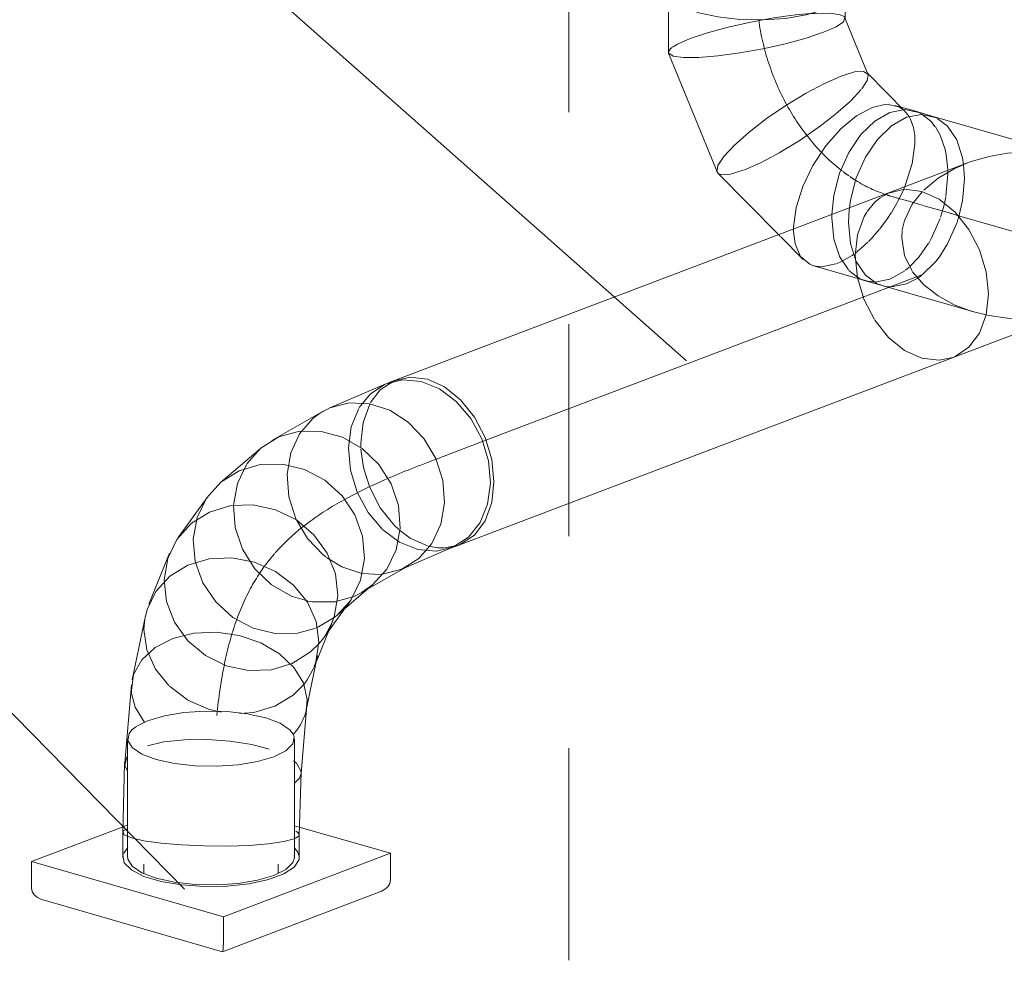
# Model space of a CAD drawing. Header units: millimetres. Extents: x 42289 to 77075, y 302 to 14468.
# Tile 29 of 41: x 69564 to 70261, y 3939 to 4623. Entities that reach past the tile are written whole.
import ezdxf

# ---------------------------------------------------------------- set-up
doc = ezdxf.new("R2010")
doc.units = ezdxf.units.MM
doc.linetypes.add('ADSK_Осевая', pattern=[700, 500, -100, 0, -100])
doc.linetypes.add('ADSK_Скрыто', pattern=[300, 150, -150])
for name, color, linetype, lineweight in [('G-____-____-SYMB', 111, 'ADSK_Скрыто', 20), ('M-EQPM-___-IDEN', 50, 'Continuous', 20), ('M-EQPM-____-OTLN', 50, 'Continuous', 20), ('M-HVAC-DUCT-CNTR', 70, 'ADSK_Осевая', 20), ('M-HVAC-DUCT-IDEN', 70, 'Continuous', 20), ('M-HVAC-DUCT-OTLN', 70, 'Continuous', 20)]:
    doc.layers.add(name, color=color, linetype=linetype, lineweight=lineweight)

# ---------------------------------------------------------------- blocks, each defined once
blk = doc.blocks.new('ADSK_Бытовой вентилятор накладной - 200-V11-3D Вент копия 1 копия 2')
at = {"layer": 'M-EQPM-____-OTLN', "color": 171}
for p, q in [((49846.91, 4127.43), (49838.39, 4123.18)), ((49838.15, 4123.02), (49835.44, 4120.8)), ((49829.99, 4052.62), (49829.17, 4052.31)), ((49832.52, 4053.59), (49830.11, 4052.67)), ((49953.87, 4052.09), (49950.57, 4053.04)), ((49950.25, 4031.95), (49950.38, 4030.62)), ((49938.88, 4019.13), (49938.88, 4025.9))]:
    blk.add_line(p, q, dxfattribs=at)
at = {"layer": 'M-EQPM-____-OTLN', "color": 5}
for p, q in [((49832.38, 4114.61), (49832.38, 4030.62)), ((49950.38, 4030.62), (49950.38, 4114.61)), ((49829.17, 4052.31), (49764.4, 4027.73)), ((50018.37, 4033.5), (49953.87, 4052.09)), ((49900.1, 3988.62), (50018.37, 4033.5)), ((50018.37, 4014.62), (50018.37, 4033.5)), ((49764.4, 4027.73), (49900.1, 3988.62)), ((49764.4, 4008.86), (49764.4, 4027.73)), ((49772.56, 4000.49), (49899.54, 3963.88)), ((49899.58, 3963.88), (50010.9, 4006.13)), ((49900.1, 3969.74), (49900.1, 3988.62))]:
    blk.add_line(p, q, dxfattribs=at)
at = {"layer": 'M-EQPM-____-OTLN', "color": 151}
blk.add_line((49843.88, 4025.9), (49843.88, 4019.13), dxfattribs=at)
at = {"layer": 'M-EQPM-____-OTLN', "color": 171}
for points in [[(49917.32, 4132.14, 0), (49902.72, 4133.76, 0), (49887.35, 4134.08, 0), (49872.25, 4133.07, 0), (49858.46, 4130.8, 0), (49847.29, 4127.57, 0)], [(49949.59, 4117.8, 0), (49947.2, 4120.94, 0), (49940.34, 4125.5, 0), (49930.15, 4129.32, 0), (49917.85, 4132.05, 0)], [(49935.86, 4017.79, 0), (49924.31, 4014.42, 0), (49910.52, 4012.16, 0), (49895.42, 4011.15, 0), (49880.05, 4011.46, 0), (49865.45, 4013.09, 0), (49852.62, 4015.9, 0), (49842.43, 4019.72, 0), (49835.57, 4024.29, 0), (49832.52, 4029.28, 0), (49832.39, 4030.61, 0)], [(49950.38, 4030.38, 0), (49949.29, 4026.87, 0), (49944.38, 4022.04, 0), (49935.86, 4017.79, 0)]]:
    blk.add_polyline3d(points, dxfattribs=at)
at = {"layer": 'M-EQPM-____-OTLN', "color": 5}
for points in [[(49835.44, 4120.8, 0), (49833.48, 4118.36, 0), (49832.52, 4113.27, 0), (49835.57, 4108.28, 0), (49842.43, 4103.72, 0), (49852.62, 4099.9, 0), (49865.45, 4097.08, 0), (49880.05, 4095.46, 0), (49895.42, 4095.14, 0), (49910.52, 4096.15, 0), (49924.31, 4098.41, 0), (49935.86, 4101.78, 0)], [(49935.86, 4101.78, 0), (49944.38, 4106.03, 0), (49949.29, 4110.86, 0), (49950.25, 4115.94, 0), (49949.59, 4117.8, 0)], [(50011.31, 4006.29, 0), (50014.23, 4007.86, 0), (50016.48, 4009.86, 0), (50017.88, 4012.17, 0), (50018.37, 4014.62, 0)], [(49764.4, 4008.86, 0), (49764.89, 4006.43, 0), (49766.29, 4004.18, 0), (49768.54, 4002.28, 0), (49771.46, 4000.85, 0), (49773.16, 4000.33, 0)], [(49899.54, 3963.88, 0), (49899.61, 3963.9, 0), (49899.81, 3964.44, 0), (49899.97, 3965.65, 0), (49900.06, 3967.46, 0), (49900.1, 3969.74, 0)]]:
    blk.add_polyline3d(points, dxfattribs=at)
blk = doc.blocks.new('ADSK_Отвод_Круглый - Стандарт-V15-3D Вент копия 1 копия 2')
at = {"layer": 'M-HVAC-DUCT-OTLN', "color": 171}
for p, q in [((50230.56, 4657.45), (50225.39, 4655.19)), ((50236.31, 4659.37), (50230.56, 4657.45)), ((50318.74, 4659.45), (50312.88, 4660.95)), ((50325.22, 4657.28), (50318.74, 4659.45)), ((50340.03, 4645.29), (50339.46, 4646.97)), ((50318.74, 4627.85), (50315.75, 4627.66)), ((50340.03, 4624.85), (50339.57, 4625.49)), ((50242.79, 4614.15), (50230.56, 4610.04)), ((50356.35, 4584.76), (50356.51, 4584.13)), ((50351.52, 4573.89), (50344.18, 4566.01)), ((50343.99, 4565.82), (50333.66, 4556.69)), ((50378.12, 4561.74), (50380.85, 4560.08)), ((50333.4, 4556.48), (50321.49, 4547.3)), ((50394.22, 4556.72), (50392.44, 4557.61)), ((50249.53, 4515.64), (50249.5, 4515.72)), ((50330.84, 4483.84), (50330.84, 4483.16)), ((50330.84, 4483.16), (50332.24, 4468.42)), ((50330.88, 4485.59), (50330.85, 4484.08)), ((50303.7, 4473.78), (50303.69, 4475.15)), ((50293.17, 4471.21), (50294.1, 4470.28)), ((50294.39, 4469.98), (50310.6, 4453.6)), ((50332.31, 4468.07), (50336.2, 4456.05)), ((50336.34, 4455.75), (50342.58, 4446.32)), ((50318.09, 4449.21), (50349.14, 4440.26)), ((50319.36, 4448.91), (50318.14, 4449.2)), ((50342.87, 4446.01), (50348.85, 4441.19))]:
    blk.add_line(p, q, dxfattribs=at)
at = {"layer": 'M-HVAC-DUCT-OTLN', "color": 5}
for p, q in [((50215.17, 4643.87), (50215.17, 4600.35)), ((50340.17, 4624.17), (50340.17, 4643.87)), ((50356.32, 4584.83), (50340.05, 4624.79)), ((50215.17, 4600.35), (50215.29, 4599.73)), ((50215.29, 4599.73), (50249.53, 4515.64)), ((50382.72, 4558.44), (50355.74, 4585.72)), ((50389.22, 4558.79), (50375.41, 4562.77)), ((50250.57, 4514.38), (50249.53, 4515.64)), ((50250.11, 4514.75), (50293.17, 4471.21))]:
    blk.add_line(p, q, dxfattribs=at)
at = {"layer": 'M-HVAC-DUCT-OTLN', "color": 151}
for p, q in [((50315.75, 4627.66), (50312.85, 4627.45)), ((50215.29, 4599.73), (50215.32, 4599.67)), ((50412.93, 4516.73), (50412.78, 4519.77)), ((50411.57, 4498.53), (50412.97, 4514.09)), ((50412.97, 4514.32), (50412.96, 4515.26)), ((50410.54, 4493.42), (50411.47, 4497.97)), ((50338.17, 4452.5), (50334.03, 4450.68)), ((50348.85, 4441.19), (50350.96, 4440.06)), ((50349.14, 4440.26), (50354.59, 4438.69)), ((50351.37, 4439.87), (50356.26, 4438.28))]:
    blk.add_line(p, q, dxfattribs=at)
at = {"layer": 'M-HVAC-DUCT-OTLN', "color": 7}
for p, q in [((50385.47, 4554.89), (50385.94, 4554.07)), ((50412.96, 4515.29), (50412.95, 4516.12)), ((50407.75, 4483.57), (50409.63, 4489.77)), ((50409.64, 4489.82), (50410.54, 4493.42)), ((50401.03, 4468.22), (50407.47, 4482.75)), ((50399.35, 4465.28), (50400.94, 4468.05)), ((50356.26, 4438.28), (50361.28, 4437.73))]:
    blk.add_line(p, q, dxfattribs=at)
at = {"layer": 'M-HVAC-DUCT-OTLN', "color": 10}
for p, q in [((50381.44, 4502.9), (50378.01, 4495.73)), ((50382.34, 4504.99), (50381.52, 4503.09)), ((50377.83, 4495.38), (50376.83, 4493.51)), ((50372.83, 4486.69), (50369.79, 4482.07)), ((50364.64, 4475.18), (50359.86, 4469.61)), ((50359.77, 4469.52), (50356.75, 4466.37)), ((50351.32, 4461.37), (50349.03, 4459.5)), ((50356.26, 4465.88), (50351.44, 4461.47)), ((50348.96, 4459.44), (50347.67, 4458.45)), ((50382.96, 4446.13), (50385.46, 4448.22)), ((50361.35, 4437.73), (50371.85, 4439.74)), ((50371.9, 4439.76), (50382.41, 4445.71))]:
    blk.add_line(p, q, dxfattribs=at)
at = {"layer": 'M-HVAC-DUCT-OTLN', "color": 171}
for points in [[(50249.97, 4662.4, 0), (50242.79, 4661.02, 0), (50236.4, 4659.39, 0)], [(50265.57, 4664.15, 0), (50257.4, 4663.43, 0), (50250.09, 4662.42, 0)], [(50281.99, 4664.49, 0), (50273.4, 4664.5, 0), (50265.71, 4664.16, 0)], [(50298.12, 4663.4, 0), (50289.68, 4664.16, 0), (50282.13, 4664.49, 0)], [(50312.79, 4660.97, 0), (50305.15, 4662.44, 0), (50298.24, 4663.39, 0)], [(50334.28, 4652.63, 0), (50329.53, 4655.41, 0), (50325.27, 4657.26, 0)], [(50218.06, 4650.07, 0), (50216.34, 4647.84, 0), (50215.2, 4644.36, 0)], [(50225.34, 4655.17, 0), (50221.54, 4652.96, 0), (50218.08, 4650.09, 0)], [(50339.46, 4646.97, 0), (50336.8, 4650.58, 0), (50334.29, 4652.62, 0)], [(50339.46, 4625.59, 0), (50336.8, 4626.87, 0), (50329.53, 4627.89, 0), (50318.74, 4627.85, 0)], [(50281.99, 4623.35, 0), (50273.4, 4621.71, 0), (50257.4, 4618.13, 0), (50242.89, 4614.18, 0)], [(50230.56, 4610.04, 0), (50221.54, 4606.08, 0), (50218.06, 4603.99, 0)], [(50217.65, 4603.69, 0), (50216.34, 4602.55, 0), (50215.19, 4600.61, 0)], [(50356.52, 4584.06, 0), (50355.73, 4580.35, 0), (50352.03, 4574.53, 0)], [(50321.39, 4547.22, 0), (50321.24, 4547.11, 0), (50307.57, 4537.76, 0), (50293.59, 4529.25, 0), (50288.86, 4526.62, 0)], [(50288.39, 4526.37, 0), (50280.24, 4522.17, 0), (50268.43, 4517, 0)], [(50268.02, 4516.85, 0), (50258.98, 4514.1, 0), (50252.52, 4513.66, 0), (50250.78, 4514.25, 0)], [(50317.89, 4449.27, 0), (50315.19, 4450.3, 0), (50308.69, 4455.87, 0), (50304.78, 4464.85, 0), (50303.71, 4473.4, 0)]]:
    blk.add_polyline3d(points, dxfattribs=at)
at = {"layer": 'M-HVAC-DUCT-OTLN', "color": 5}
for points in [[(50215.18, 4643.87, 0), (50215.32, 4642.46, 0), (50218.55, 4637.17, 0), (50225.81, 4632.33, 0), (50236.61, 4628.29, 0)], [(50324.79, 4630.29, 0), (50333.81, 4634.78, 0), (50339.01, 4639.9, 0), (50340.03, 4645.29, 0)], [(50236.61, 4628.29, 0), (50250.2, 4625.3, 0), (50265.67, 4623.58, 0), (50281.95, 4623.25, 0), (50297.94, 4624.32, 0), (50312.56, 4626.72, 0), (50324.79, 4630.29, 0)], [(50324.79, 4614.48, 0), (50333.81, 4618.44, 0), (50339.01, 4621.98, 0), (50340.03, 4624.85, 0)], [(50236.61, 4596.68, 0), (50250.2, 4597.78, 0), (50265.67, 4599.88, 0), (50281.95, 4602.81, 0), (50297.94, 4606.39, 0), (50312.56, 4610.37, 0), (50324.79, 4614.48, 0)], [(50215.32, 4599.67, 0), (50218.55, 4597.66, 0), (50225.81, 4596.63, 0), (50236.61, 4596.68, 0)], [(50337.41, 4583.47, 0), (50346.87, 4586.37, 0), (50353.33, 4586.81, 0), (50356.35, 4584.76, 0)], [(50261.86, 4534.65, 0), (50272.18, 4543.78, 0), (50284.6, 4553.36, 0), (50298.27, 4562.72, 0), (50312.26, 4571.23, 0), (50325.61, 4578.3, 0), (50337.41, 4583.47, 0)], [(50305.59, 4490.44, 0), (50310.26, 4505.29, 0), (50317.4, 4520.19, 0), (50326.54, 4534.13, 0), (50337.06, 4546.16, 0), (50348.22, 4555.44, 0), (50359.28, 4561.36, 0)], [(50359.28, 4561.36, 0), (50369.48, 4563.51, 0), (50378.12, 4561.74, 0)], [(50392.44, 4557.61, 0), (50382.53, 4559.75, 0), (50371.9, 4557.72, 0)], [(50371.9, 4557.72, 0), (50361.28, 4551.68, 0), (50351.37, 4542.03, 0), (50342.87, 4529.43, 0), (50336.34, 4514.74, 0), (50332.24, 4498.95, 0), (50330.88, 4485.59, 0)], [(50249.5, 4515.72, 0), (50250.11, 4520.12, 0), (50254.33, 4526.58, 0), (50261.86, 4534.65, 0)], [(50303.69, 4475.15, 0), (50303.72, 4476.64, 0), (50305.59, 4490.44, 0)]]:
    blk.add_polyline3d(points, dxfattribs=at)
at = {"layer": 'M-HVAC-DUCT-OTLN', "color": 151}
for points in [[(50298.12, 4625.88, 0), (50289.68, 4624.65, 0), (50281.99, 4623.35, 0)], [(50312.85, 4627.45, 0), (50305.15, 4626.74, 0), (50298.12, 4625.88, 0)], [(50382, 4559.13, 0), (50384.62, 4556.17, 0), (50385.47, 4554.89, 0)], [(50404.05, 4547.63, 0), (50400.94, 4551.47, 0), (50394.59, 4556.51, 0)], [(50411.04, 4531.48, 0), (50407.47, 4541.73, 0), (50404.08, 4547.59, 0)], [(50412.78, 4519.91, 0), (50411.57, 4529.06, 0), (50411.05, 4531.43, 0)], [(50333.59, 4450.51, 0), (50323.83, 4448.53, 0), (50319.36, 4448.91, 0)]]:
    blk.add_polyline3d(points, dxfattribs=at)
at = {"layer": 'M-HVAC-DUCT-OTLN', "color": 7}
for points in [[(50386.22, 4553.56, 0), (50388.53, 4547.19, 0), (50389.45, 4541.38, 0)], [(50389.45, 4541.37, 0), (50389.59, 4535.4, 0), (50387.74, 4521.7, 0)], [(50387.72, 4521.6, 0), (50383.05, 4506.75, 0), (50382.43, 4505.21, 0)], [(50385.99, 4448.69, 0), (50392.44, 4455.45, 0), (50399.26, 4465.14, 0)], [(50346.36, 4457.49, 0), (50345.09, 4456.6, 0), (50338.17, 4452.5, 0)]]:
    blk.add_polyline3d(points, dxfattribs=at)
at = {"layer": 'M-HVAC-DUCT-OTLN', "color": 10}
for points in [[(50376.81, 4493.47, 0), (50375.91, 4491.84, 0), (50372.97, 4486.91, 0)], [(50369.74, 4482, 0), (50366.77, 4477.91, 0), (50364.76, 4475.34, 0)]]:
    blk.add_polyline3d(points, dxfattribs=at)
blk = doc.blocks.new('ADSK_Тройник_Круглый - Стандарт-V16-3D Вент копия 1 копия 2')
at = {"layer": 'M-HVAC-DUCT-OTLN', "color": 5}
for p, q in [((50570.55, 4506.52), (50400.94, 4555.42)), ((50426.93, 4522.01), (50372.34, 4501.29)), ((50416.69, 4384.43), (50471.28, 4405.14)), ((50470.99, 4405.13), (50535.93, 4386.41))]:
    blk.add_line(p, q, dxfattribs=at)
at = {"layer": 'M-HVAC-DUCT-OTLN', "color": 171}
for p, q in [((50404.16, 4554.23), (50405.83, 4553.4)), ((50423.29, 4525.68), (50424.06, 4521)), ((50424.09, 4520.77), (50424.69, 4511.14)), ((50582.28, 4499.19), (50573.77, 4505.34)), ((50370.96, 4500.73), (50365.19, 4497.47)), ((50584.24, 4496.9), (50582.68, 4498.76)), ((50587.54, 4491.91), (50584.28, 4496.85)), ((50342.56, 4479.78), (50343, 4488.56)), ((50343.02, 4488.75), (50343.19, 4490.31)), ((50471.11, 4405.11), (50470.98, 4405.13)), ((50553.24, 4387.48), (50557.97, 4389.68))]:
    blk.add_line(p, q, dxfattribs=at)
at = {"layer": 'M-HVAC-DUCT-OTLN', "color": 151}
for p, q in [((50380.25, 4468.91), (50380.62, 4474.17)), ((50594.2, 4466.22), (50593.8, 4471.04)), ((50394.25, 4442.42), (50391.59, 4440.52)), ((50367.87, 4434.92), (50363.09, 4436.49)), ((50366.31, 4435.31), (50396.72, 4426.54)), ((50396.93, 4426.48), (50431.25, 4416.59)), ((50558.36, 4389.89), (50563.46, 4393.22))]:
    blk.add_line(p, q, dxfattribs=at)
at = {"layer": 'M-HVAC-DUCT-OTLN', "color": 7}
for p, q in [((50592.96, 4446.55), (50594.31, 4462.05)), ((50594.31, 4462.22), (50594.2, 4466.22)), ((50391.59, 4440.52), (50383.63, 4436.38)), ((50577.73, 4408.42), (50579.61, 4411.25))]:
    blk.add_line(p, q, dxfattribs=at)
at = {"layer": 'M-HVAC-DUCT-OTLN', "color": 5}
for points in [[(50343.19, 4490.31, 0), (50343.96, 4495.57, 0), (50348.06, 4511.36, 0), (50354.59, 4526.05, 0), (50363.09, 4538.65, 0), (50373, 4548.3, 0), (50383.63, 4554.34, 0)], [(50383.63, 4554.34, 0), (50394.25, 4556.37, 0), (50404.16, 4554.23, 0)], [(50426.3, 4521.77, 0), (50429.48, 4522.94, 0), (50442.2, 4526.63, 0), (50455.24, 4528.93, 0), (50468.43, 4529.89, 0)], [(50468.43, 4529.89, 0), (50469.34, 4524.87, 0), (50470.23, 4518.55, 0), (50471.11, 4510.95, 0), (50471.94, 4502.06, 0), (50472.72, 4491.88, 0), (50473.41, 4480.45, 0), (50473.97, 4467.93, 0), (50474.35, 4454.75, 0), (50474.48, 4441.75, 0)], [(50394.52, 4501.84, 0), (50382.32, 4503.35, 0), (50370.96, 4500.73, 0)], [(50553.24, 4505.45, 0), (50542.61, 4499.4, 0), (50532.71, 4489.75, 0), (50524.2, 4477.15, 0), (50517.68, 4462.46, 0), (50513.57, 4446.68, 0), (50512.18, 4430.88, 0)], [(50573.77, 4505.34, 0), (50563.87, 4507.47, 0), (50553.24, 4505.45, 0)], [(50441.63, 4429.28, 0), (50440.03, 4445.01, 0), (50435.32, 4460.59, 0), (50427.83, 4474.96, 0), (50418.07, 4487.15, 0), (50406.71, 4496.32, 0), (50394.52, 4501.84, 0)], [(50474.48, 4441.75, 0), (50474.35, 4430.04, 0), (50473.97, 4420.49, 0), (50473.41, 4413.38, 0), (50472.72, 4408.62, 0), (50471.94, 4405.95, 0), (50471.11, 4405.11, 0)], [(50416.7, 4384.43, 0), (50418.07, 4384.99, 0), (50427.83, 4391.55, 0), (50435.32, 4401.61, 0), (50440.03, 4414.48, 0), (50441.63, 4429.28, 0)], [(50512.18, 4430.88, 0), (50513.57, 4416.14, 0), (50517.68, 4403.48, 0), (50524.2, 4393.74, 0), (50532.71, 4387.59, 0), (50537.6, 4386, 0)]]:
    blk.add_polyline3d(points, dxfattribs=at)
at = {"layer": 'M-HVAC-DUCT-OTLN', "color": 171}
for points in [[(50405.94, 4553.34, 0), (50412.66, 4548.09, 0), (50419.19, 4538.35, 0), (50423.28, 4525.74, 0)], [(50395.89, 4502.8, 0), (50405.97, 4511.13, 0), (50417.31, 4517.81, 0), (50426.3, 4521.77, 0)], [(50424.69, 4510.95, 0), (50423.29, 4495.15, 0), (50420.71, 4484.11, 0)], [(50364.92, 4497.28, 0), (50361.2, 4494.17, 0), (50355.76, 4487.57, 0)], [(50355.49, 4487.15, 0), (50353.71, 4484.12, 0), (50349.01, 4471.25, 0), (50347.4, 4456.44, 0)], [(50347.52, 4453.57, 0), (50343.96, 4465.04, 0), (50342.56, 4479.78, 0)], [(50347.4, 4456.44, 0), (50349.01, 4440.72, 0), (50353.71, 4425.13, 0), (50360.89, 4411.24, 0)], [(50468.43, 4411.93, 0), (50455.24, 4412.29, 0), (50442.2, 4414.01, 0), (50440, 4414.44, 0)], [(50470.23, 4405.92, 0), (50469.34, 4408.23, 0), (50468.45, 4411.84, 0)], [(50361.2, 4410.76, 0), (50370.96, 4398.57, 0), (50382.32, 4389.4, 0), (50394.52, 4383.88, 0)], [(50394.52, 4383.88, 0), (50406.71, 4382.37, 0), (50416.43, 4384.33, 0)], [(50537.6, 4386, 0), (50542.61, 4385.46, 0), (50553.24, 4387.48, 0)]]:
    blk.add_polyline3d(points, dxfattribs=at)
at = {"layer": 'M-HVAC-DUCT-OTLN', "color": 151}
for points in [[(50380.68, 4474.6, 0), (50382.21, 4481.31, 0), (50387.7, 4492.8, 0), (50394.62, 4501.5, 0)], [(50590.27, 4486.02, 0), (50588.81, 4489.45, 0), (50587.54, 4491.91, 0)], [(50420.71, 4484.11, 0), (50419.19, 4479.37, 0), (50412.66, 4464.67, 0), (50406.96, 4455.69, 0)], [(50593.76, 4471.37, 0), (50592.91, 4476.78, 0), (50590.3, 4485.92, 0)], [(50387.7, 4445.36, 0), (50382.21, 4456.6, 0), (50380.25, 4468.91, 0)], [(50362.68, 4436.68, 0), (50354.59, 4442.64, 0), (50348.06, 4452.37, 0), (50347.6, 4453.37, 0)], [(50406.91, 4455.62, 0), (50404.16, 4452.07, 0), (50394.64, 4442.72, 0)], [(50440, 4414.44, 0), (50429.48, 4417.11, 0), (50417.31, 4421.7, 0), (50405.97, 4427.86, 0), (50395.89, 4435.73, 0), (50388.01, 4444.89, 0)], [(50563.87, 4393.52, 0), (50573.77, 4403.18, 0), (50577.73, 4408.42, 0)]]:
    blk.add_polyline3d(points, dxfattribs=at)
at = {"layer": 'M-HVAC-DUCT-OTLN', "color": 7}
for points in [[(50579.95, 4411.8, 0), (50582.28, 4415.78, 0), (50588.81, 4430.47, 0), (50592.91, 4446.25, 0)], [(50383.63, 4436.38, 0), (50373, 4434.36, 0), (50369.11, 4434.68, 0)]]:
    blk.add_polyline3d(points, dxfattribs=at)

msp = doc.modelspace()

# ---------------------------------------------------------------- linework, layer by layer
at = {"layer": 'G-____-____-SYMB'}
msp.add_line((69952.54, 12807.85), (69952.54, 2831.85), dxfattribs=at)
at = {"layer": 'M-EQPM-___-IDEN'}
msp.add_line((69680.61, 4008.2), (69325.43, 4369.61), dxfattribs=at)
at = {"layer": 'M-HVAC-DUCT-CNTR', "color": 10}
for p, q in [((70187.63, 4496.48), (70179.8, 4498.74)), ((70187.63, 4496.48), (70179.8, 4498.74)), ((70191.52, 4495.36), (70188.01, 4496.38)), ((70191.52, 4495.36), (70188.01, 4496.38))]:
    msp.add_line(p, q, dxfattribs=at)
at = {"layer": 'M-HVAC-DUCT-CNTR', "color": 7}
msp.add_line((70196.3, 4493.99), (70191.52, 4495.36), dxfattribs=at)
at = {"layer": 'M-HVAC-DUCT-CNTR', "color": 151}
for p, q in [((70202.71, 4492.14), (70196.51, 4493.92)), ((70220.97, 4486.87), (70203.21, 4491.99)), ((70223.24, 4486.22), (70221.04, 4486.85)), ((70227.76, 4484.91), (70223.4, 4486.17)), ((69852.43, 4310.04), (69887.63, 4323.4)), ((69852.43, 4310.04), (69887.63, 4323.4)), ((69887.65, 4323.41), (69893.23, 4325.53)), ((69887.65, 4323.41), (69893.23, 4325.53))]:
    msp.add_line(p, q, dxfattribs=at)
at = {"layer": 'M-HVAC-DUCT-CNTR', "color": 171}
for p, q in [((70324.19, 4457.12), (70227.76, 4484.91)), ((69893.84, 4325.76), (70202.41, 4442.86)), ((69893.84, 4325.76), (70202.41, 4442.86))]:
    msp.add_line(p, q, dxfattribs=at)
msp.add_ellipse((70179.8, 4616.7), major_axis=(-44.35, 116.87), ratio=0.711417, start_param=1.251948, end_param=2.275914, dxfattribs=at)
at = {"layer": 'M-HVAC-DUCT-CNTR', "color": 151}
for start_param, end_param in [(2.275914, 2.286389), (2.292363, 2.3374), (2.34508, 2.385703)]:
    msp.add_ellipse((70179.8, 4616.7), major_axis=(-44.35, 116.87), ratio=0.711417, start_param=start_param, end_param=end_param, dxfattribs=at)
at = {"layer": 'M-HVAC-DUCT-CNTR', "color": 7}
msp.add_ellipse((70179.8, 4616.7), major_axis=(-44.35, 116.87), ratio=0.711417, start_param=2.391794, end_param=2.622267, dxfattribs=at)
at = {"layer": 'M-HVAC-DUCT-CNTR', "color": 10}
for start_param, end_param in [(2.627086, 2.642737), (2.643394, 2.651559)]:
    msp.add_ellipse((70179.8, 4616.7), major_axis=(-44.35, 116.87), ratio=0.711417, start_param=start_param, end_param=end_param, dxfattribs=at)
at = {"layer": 'M-HVAC-DUCT-CNTR', "color": 171}
for points in [[(69852.43, 4310.04), (69802.2, 4290.98), (69767.86, 4272.46), (69744.66, 4246.01)], [(69744.28, 4245.57), (69720.81, 4218.59), (69708.83, 4183.35), (69703.32, 4130.94)]]:
    msp.add_open_spline(points, degree=3, dxfattribs=at)
at = {"layer": 'M-HVAC-DUCT-IDEN'}
msp.add_line((70035.78, 4382.07), (69711.76, 4668.7), dxfattribs=at)
at = {"layer": 'M-HVAC-DUCT-OTLN', "color": 5}
for p, q in [((70208.84, 4555.42), (70197.12, 4558.79)), ((70180.24, 4501.29), (69830.25, 4368.48)), ((70202.41, 4501.84), (70214.61, 4496.32)), ((70214.61, 4496.32), (70225.97, 4487.15)), ((70225.97, 4487.15), (70235.73, 4474.96)), ((70235.73, 4474.96), (70243.22, 4460.59)), ((70243.22, 4460.59), (70247.92, 4445.01)), ((70247.92, 4445.01), (70249.53, 4429.28)), ((70249.53, 4429.28), (70247.92, 4414.48)), ((70247.92, 4414.48), (70243.22, 4401.61)), ((70243.22, 4401.61), (70235.73, 4391.55)), ((70235.73, 4391.55), (70225.97, 4384.99)), ((69874.6, 4251.61), (70224.59, 4384.43)), ((70225.97, 4384.99), (70224.6, 4384.43)), ((69828.87, 4367.92), (69840.23, 4370.53)), ((69840.23, 4370.53), (69852.43, 4369.03)), ((69822.65, 4365.56), (69783.32, 4348.65)), ((69830.25, 4368.48), (69824.13, 4366.15)), ((69778.65, 4346.32), (69742.33, 4325.61)), ((69885.74, 4342.15), (69893.23, 4327.77)), ((69734.29, 4319.97), (69706.04, 4295.9)), ((69697.15, 4286.24), (69676.13, 4257.02)), ((69869.52, 4249.68), (69874.6, 4251.61)), ((69670.01, 4245.94), (69655.32, 4209.73)), ((69834.35, 4234.52), (69871, 4250.28)), ((69805.89, 4217.96), (69839.01, 4236.85)), ((69788.59, 4202.01), (69813.93, 4223.6)), ((69778.89, 4185.82), (69797.49, 4211.67)), ((69652.82, 4201.48), (69643.5, 4156.35)), ((69772.18, 4165.27), (69785.01, 4196.9)), ((69775.67, 4183.05), (69773.5, 4168.97)), ((69766.66, 4134.68), (69774.68, 4173.52)), ((69642.98, 4152.77), (69638.17, 4097.54)), ((69767.28, 4142.39), (69766.66, 4134.68)), ((69762.99, 4090.02), (69767.19, 4138.26)), ((69638.15, 4097.19), (69636.78, 4048.3)), ((69762.88, 4091.88), (69762.99, 4090.02)), ((69761.78, 4046.54), (69763.01, 4090.37)), ((69636.78, 4048.29), (69636.78, 4030.62)), ((69761.59, 4045.88), (69761.78, 4046.58)), ((69761.78, 4030.62), (69761.78, 4046.55)), ((69761.74, 4031.3), (69761.59, 4029))]:
    msp.add_line(p, q, dxfattribs=at)
at = {"layer": 'M-HVAC-DUCT-OTLN', "color": 171}
for p, q in [((70200.34, 4557.61), (70202.12, 4556.72)), ((70213.72, 4553.4), (70212.06, 4554.23)), ((70231.96, 4521), (70231.19, 4525.68)), ((70232.59, 4511.14), (70231.98, 4520.77)), ((70173.09, 4497.47), (70178.86, 4500.73)), ((70150.9, 4488.56), (70150.46, 4479.78)), ((70151.09, 4490.31), (70150.92, 4488.75)), ((70138.74, 4484.08), (70138.78, 4485.59)), ((70138.74, 4483.16), (70138.74, 4483.84)), ((70140.14, 4468.42), (70138.74, 4483.16)), ((70144.1, 4456.05), (70140.21, 4468.07)), ((70150.48, 4446.32), (70144.24, 4455.75)), ((70156.75, 4441.19), (70150.76, 4446.01)), ((69812.1, 4358.72), (69822.64, 4365.55)), ((69804.14, 4348.85), (69812.05, 4358.68)), ((69805.31, 4323.63), (69805.39, 4320.26)), ((69805.39, 4320.26), (69805.31, 4323.63)), ((69724.56, 4309.01), (69734.29, 4319.96)), ((69734.29, 4319.97), (69734.57, 4320.2)), ((69716.3, 4264.28), (69715.11, 4279.56)), ((69864.62, 4249.56), (69874.41, 4251.54)), ((69874.41, 4251.54), (69864.62, 4249.56)), ((69858.76, 4247.34), (69845.74, 4248.52)), ((69853.08, 4250.88), (69860.07, 4249.64)), ((69860.07, 4249.64), (69853.08, 4250.88)), ((69871, 4250.28), (69858.78, 4247.34)), ((69860.25, 4249.63), (69864.09, 4249.54)), ((69864.09, 4249.54), (69860.25, 4249.63)), ((69666.07, 4227.04), (69668.6, 4242.02)), ((69819.51, 4230.85), (69806.2, 4231.52)), ((69820.46, 4230.94), (69819.83, 4230.88)), ((69834.36, 4234.53), (69820.68, 4230.96)), ((69813.65, 4223.37), (69805.89, 4217.96)), ((69805.62, 4217.8), (69800.95, 4215.47)), ((69767.55, 4212.07), (69756.1, 4215.56)), ((69771.05, 4211.48), (69767.91, 4212)), ((69800.54, 4215.3), (69787.67, 4211.6)), ((69651.83, 4191.95), (69652.4, 4199.18)), ((69778.89, 4185.82), (69775.83, 4181.95)), ((69773.5, 4168.97), (69772.35, 4165.71)), ((69643, 4147.06), (69642.89, 4148.64)), ((69682.6, 4142.1), (69669.81, 4151.76)), ((69639.96, 4092.09), (69638.28, 4095.68)), ((69637.46, 4049.56), (69636.97, 4048.96)), ((69640.36, 4051.16), (69637.5, 4049.6)), ((69637.46, 4033.62), (69640.36, 4037.51)), ((69636.97, 4032.23), (69637.29, 4033.22))]:
    msp.add_line(p, q, dxfattribs=at)
at = {"layer": 'M-HVAC-DUCT-OTLN', "color": 151}
for p, q in [((70220.68, 4519.77), (70220.83, 4516.73)), ((70220.87, 4514.09), (70219.47, 4498.53)), ((70220.86, 4515.26), (70220.87, 4514.32)), ((70219.37, 4497.97), (70218.44, 4493.42)), ((70158.86, 4440.06), (70156.75, 4441.19)), ((70164.16, 4438.28), (70159.27, 4439.87)), ((70199.49, 4440.52), (70202.15, 4442.42)), ((70162.49, 4438.69), (70174.21, 4435.31)), ((70170.99, 4436.49), (70175.76, 4434.92))]:
    msp.add_line(p, q, dxfattribs=at)
at = {"layer": 'M-HVAC-DUCT-OTLN', "color": 7}
for p, q in [((70220.84, 4516.12), (70220.86, 4515.29)), ((70217.53, 4489.77), (70215.65, 4483.57)), ((70218.44, 4493.42), (70217.54, 4489.82)), ((70215.37, 4482.75), (70208.93, 4468.22)), ((70208.84, 4468.05), (70207.25, 4465.28)), ((70191.52, 4436.38), (70199.49, 4440.52)), ((70169.17, 4437.73), (70164.16, 4438.28))]:
    msp.add_line(p, q, dxfattribs=at)
at = {"layer": 'M-HVAC-DUCT-OTLN', "color": 10}
for p, q in [((70193.36, 4448.22), (70190.86, 4446.13)), ((70179.75, 4439.74), (70169.25, 4437.73)), ((70190.31, 4445.71), (70179.8, 4439.76))]:
    msp.add_line(p, q, dxfattribs=at)
at = {"layer": 'M-HVAC-DUCT-OTLN', "color": 5}
for points in [[(70132.69, 4630.29, 0), (70120.45, 4626.72, 0), (70105.84, 4624.32, 0), (70089.85, 4623.25, 0), (70073.57, 4623.58, 0), (70058.1, 4625.3, 0), (70044.51, 4628.29, 0)], [(70179.8, 4557.72, 0), (70190.43, 4559.75, 0), (70200.34, 4557.61, 0)], [(70138.78, 4485.59, 0), (70140.14, 4498.95, 0), (70144.24, 4514.74, 0), (70150.76, 4529.43, 0), (70159.27, 4542.03, 0), (70169.17, 4551.68, 0), (70179.8, 4557.72, 0)], [(70191.52, 4554.34, 0), (70180.89, 4548.3, 0), (70170.99, 4538.65, 0), (70162.49, 4526.05, 0), (70155.96, 4511.36, 0), (70151.86, 4495.57, 0), (70151.09, 4490.31, 0)], [(70212.06, 4554.23, 0), (70202.15, 4556.37, 0), (70191.52, 4554.34, 0)], [(70178.86, 4500.73, 0), (70190.22, 4503.35, 0), (70202.41, 4501.84, 0)], [(69852.43, 4369.03, 0), (69840.23, 4370.53, 0), (69828.87, 4367.92, 0)], [(69822.64, 4365.55, 0), (69834.87, 4368.5, 0), (69847.91, 4367.31, 0)], [(69847.91, 4367.31, 0), (69860.89, 4362.08, 0), (69872.9, 4353.16, 0), (69883.14, 4341.16, 0), (69890.9, 4326.89, 0), (69895.66, 4311.32, 0), (69897.09, 4295.53, 0)], [(69899.54, 4296.46, 0), (69897.94, 4312.19, 0), (69893.23, 4327.77, 0), (69885.74, 4342.15, 0), (69875.98, 4354.33, 0), (69864.62, 4363.5, 0), (69852.43, 4369.03, 0)], [(69852.43, 4369.03, 0), (69864.62, 4363.5, 0), (69875.98, 4354.33, 0), (69885.74, 4342.15, 0)], [(69776.07, 4344.73, 0), (69783.3, 4348.64, 0), (69796.98, 4352.21, 0), (69811.47, 4351.65, 0)], [(69811.47, 4351.65, 0), (69825.78, 4346.99, 0), (69838.93, 4338.56, 0), (69850.03, 4326.93, 0), (69858.33, 4312.88, 0), (69863.25, 4297.39, 0), (69864.46, 4281.5, 0)], [(69734.57, 4320.2, 0), (69747.27, 4328.09, 0), (69761.81, 4332.15, 0), (69777.18, 4332.09, 0)], [(69777.18, 4332.09, 0), (69792.34, 4327.92, 0), (69806.26, 4319.93, 0), (69817.99, 4308.65, 0), (69826.73, 4294.86, 0), (69831.88, 4279.5, 0), (69833.1, 4263.62, 0)], [(69893.23, 4327.77, 0), (69897.94, 4312.19, 0), (69899.54, 4296.46, 0)], [(69696.15, 4284.8, 0), (69706.32, 4296.13, 0), (69719.29, 4304.25, 0), (69734.17, 4308.6, 0), (69749.95, 4308.89, 0)], [(69749.95, 4308.89, 0), (69765.55, 4305.09, 0), (69779.9, 4297.47, 0), (69792.04, 4286.54, 0), (69801.12, 4273.05, 0), (69806.54, 4257.91, 0), (69807.93, 4242.17, 0)], [(69897.09, 4295.53, 0), (69895.09, 4280.58, 0), (69889.81, 4267.49, 0), (69881.6, 4257.16, 0), (69871.01, 4250.29, 0), (69871, 4250.28, 0)], [(69874.61, 4251.62, 0), (69875.98, 4252.17, 0), (69885.74, 4258.73, 0), (69893.23, 4268.79, 0), (69897.94, 4281.66, 0), (69899.54, 4296.46, 0)], [(69899.54, 4296.46, 0), (69897.94, 4281.66, 0), (69893.23, 4268.79, 0), (69885.74, 4258.73, 0), (69875.98, 4252.17, 0), (69874.61, 4251.62, 0)], [(69668.6, 4242.02, 0), (69675.14, 4255.6, 0), (69685.25, 4266.84, 0), (69698.25, 4275, 0), (69713.23, 4279.5, 0), (69729.19, 4280.04, 0)], [(69729.19, 4280.04, 0), (69745.04, 4276.58, 0), (69759.69, 4269.37, 0), (69772.15, 4258.89, 0), (69781.57, 4245.86, 0), (69787.3, 4231.16, 0), (69788.96, 4215.8, 0)], [(69864.46, 4281.5, 0), (69861.88, 4266.3, 0), (69855.69, 4252.82, 0), (69846.3, 4241.99, 0), (69834.36, 4234.53, 0)], [(69833.1, 4263.62, 0), (69830.29, 4248.29, 0), (69823.66, 4234.56, 0), (69813.65, 4223.37, 0)], [(69652.4, 4199.18, 0), (69653.99, 4206.03, 0), (69660.23, 4218.85, 0), (69670.12, 4229.54, 0), (69682.97, 4237.35, 0), (69697.93, 4241.77, 0), (69713.96, 4242.5, 0)], [(69713.96, 4242.5, 0), (69729.98, 4239.47, 0), (69744.89, 4232.9, 0), (69757.68, 4223.24, 0), (69767.48, 4211.14, 0), (69773.61, 4197.44, 0), (69775.67, 4183.05, 0)], [(69807.93, 4242.17, 0), (69805.18, 4226.89, 0), (69798.49, 4213.11, 0), (69797.49, 4211.67, 0)], [(69788.96, 4215.8, 0), (69786.43, 4200.82, 0), (69784.39, 4195.44, 0)], [(69642.89, 4148.64, 0), (69644.5, 4160.05, 0), (69650.25, 4170.46, 0), (69659.72, 4179.18, 0), (69672.29, 4185.6, 0), (69687.1, 4189.29, 0), (69703.13, 4190, 0)], [(69703.13, 4190, 0), (69719.29, 4187.67, 0), (69734.49, 4182.47, 0), (69747.68, 4174.76, 0), (69757.97, 4165.05, 0), (69764.65, 4154.01, 0), (69767.28, 4142.39, 0)], [(69654.24, 4109.65, 0), (69665.91, 4112.29, 0), (69680.53, 4113.86, 0), (69696.51, 4114.06, 0)], [(69696.51, 4114.06, 0), (69712.78, 4112.88, 0), (69728.21, 4110.39, 0), (69740.38, 4107.23, 0)], [(69638.28, 4095.68, 0), (69639.35, 4100.86, 0), (69640.09, 4101.88, 0)], [(69757.62, 4099.02, 0), (69759.7, 4097.19, 0), (69762.88, 4091.88, 0)], [(69636.97, 4048.96, 0), (69637.84, 4046.65, 0), (69642.89, 4044.4, 0), (69651.78, 4042.35, 0), (69663.91, 4040.65, 0), (69678.45, 4039.41, 0), (69694.41, 4038.71, 0)], [(69694.41, 4038.71, 0), (69710.71, 4038.61, 0), (69726.22, 4039.11, 0), (69739.9, 4040.18, 0), (69750.81, 4041.74, 0), (69758.21, 4043.68, 0), (69761.59, 4045.88, 0)], [(69694.41, 4010.01, 0), (69678.45, 4011.13, 0), (69663.91, 4013.57, 0), (69651.78, 4017.18, 0), (69642.89, 4021.71, 0), (69637.84, 4026.84, 0), (69636.97, 4032.23, 0)], [(69761.59, 4029, 0), (69758.21, 4023.73, 0), (69750.81, 4018.92, 0), (69739.9, 4014.9, 0), (69726.22, 4011.96, 0), (69710.71, 4010.29, 0), (69694.41, 4010.01, 0)]]:
    msp.add_polyline3d(points, dxfattribs=at)
at = {"layer": 'M-HVAC-DUCT-OTLN', "color": 151}
for points in [[(70202.49, 4556.51, 0), (70208.84, 4551.47, 0), (70211.95, 4547.63, 0)], [(70211.98, 4547.59, 0), (70215.37, 4541.73, 0), (70218.93, 4531.48, 0)], [(70218.94, 4531.43, 0), (70219.47, 4529.06, 0), (70220.67, 4519.91, 0)], [(70214.86, 4455.69, 0), (70220.56, 4464.67, 0), (70227.09, 4479.37, 0), (70228.61, 4484.11, 0)], [(70155.5, 4453.37, 0), (70155.96, 4452.37, 0), (70162.49, 4442.64, 0), (70170.58, 4436.68, 0)], [(70202.54, 4442.72, 0), (70212.06, 4452.07, 0), (70214.81, 4455.62, 0)]]:
    msp.add_polyline3d(points, dxfattribs=at)
at = {"layer": 'M-HVAC-DUCT-OTLN', "color": 171}
for points in [[(70231.18, 4525.74, 0), (70227.09, 4538.35, 0), (70220.56, 4548.09, 0), (70213.84, 4553.34, 0)], [(70228.61, 4484.11, 0), (70231.19, 4495.15, 0), (70232.59, 4510.95, 0)], [(70163.66, 4487.57, 0), (70169.1, 4494.17, 0), (70172.82, 4497.28, 0)], [(70155.3, 4456.44, 0), (70156.9, 4471.25, 0), (70161.61, 4484.12, 0), (70163.38, 4487.15, 0)], [(70150.46, 4479.78, 0), (70151.86, 4465.04, 0), (70155.41, 4453.57, 0)], [(70168.79, 4411.24, 0), (70161.61, 4425.13, 0), (70156.9, 4440.72, 0), (70155.3, 4456.44, 0)], [(70202.41, 4383.88, 0), (70190.22, 4389.4, 0), (70178.86, 4398.57, 0), (70169.1, 4410.76, 0)], [(70224.32, 4384.33, 0), (70214.61, 4382.37, 0), (70202.41, 4383.88, 0)], [(69828.87, 4367.92, 0), (69819.11, 4361.36, 0), (69812.24, 4352.41, 0)], [(69812.24, 4352.41, 0), (69819.11, 4361.36, 0), (69828.87, 4367.92, 0)], [(69811.62, 4351.3, 0), (69806.92, 4338.43, 0), (69805.31, 4323.63, 0)], [(69805.31, 4323.63, 0), (69806.92, 4338.43, 0), (69811.62, 4351.3, 0)], [(69753.2, 4301.67, 0), (69755.78, 4316.87, 0), (69761.98, 4330.35, 0), (69771.36, 4341.18, 0), (69776.07, 4344.73, 0)], [(69796.56, 4320.31, 0), (69798.56, 4335.26, 0), (69803.84, 4348.35, 0)], [(69820.75, 4262.67, 0), (69810.51, 4274.68, 0), (69802.75, 4288.95, 0), (69797.99, 4304.51, 0), (69796.56, 4320.31, 0)], [(69805.43, 4319.46, 0), (69806.92, 4307.9, 0), (69807.39, 4305.72, 0)], [(69807.39, 4305.72, 0), (69806.92, 4307.9, 0), (69805.43, 4319.46, 0)], [(69715.12, 4279.95, 0), (69717.93, 4295.28, 0), (69724.28, 4308.59, 0)], [(69759.66, 4269.58, 0), (69759.34, 4270.29, 0), (69754.42, 4285.78, 0), (69753.2, 4301.67, 0)], [(69807.42, 4305.58, 0), (69811.62, 4292.32, 0), (69819.11, 4277.94, 0), (69828.87, 4265.76, 0), (69832.19, 4262.62, 0)], [(69832.19, 4262.62, 0), (69828.87, 4265.76, 0), (69819.11, 4277.94, 0), (69811.62, 4292.32, 0), (69807.42, 4305.58, 0)], [(69686.71, 4255.74, 0), (69689.46, 4271.02, 0), (69696.15, 4284.8, 0)], [(69780.47, 4243.22, 0), (69778.73, 4244.61, 0), (69767.63, 4256.24, 0), (69759.93, 4268.99, 0)], [(69730.23, 4234.91, 0), (69721.49, 4248.7, 0), (69716.34, 4264.06, 0)], [(69845.74, 4248.52, 0), (69832.76, 4253.75, 0), (69820.96, 4262.48, 0)], [(69832.74, 4262.14, 0), (69840.23, 4256.59, 0), (69852.43, 4251.06, 0)], [(69852.43, 4251.06, 0), (69840.23, 4256.59, 0), (69832.74, 4262.14, 0)], [(69744.69, 4189.02, 0), (69729.09, 4192.82, 0), (69714.73, 4200.44, 0), (69702.6, 4211.37, 0), (69693.51, 4224.86, 0), (69688.09, 4240, 0), (69686.71, 4255.74, 0)], [(69806.02, 4231.56, 0), (69791.89, 4236.18, 0), (69780.98, 4242.83, 0)], [(69755.88, 4215.65, 0), (69741.96, 4223.64, 0), (69730.34, 4234.79, 0)], [(69725.83, 4162.8, 0), (69709.98, 4166.26, 0), (69695.33, 4173.47, 0), (69682.87, 4183.95, 0), (69673.46, 4196.98, 0), (69667.72, 4211.68, 0), (69666.07, 4227.04, 0)], [(69787.31, 4211.54, 0), (69786.42, 4211.42, 0), (69771.05, 4211.48, 0)], [(69797.35, 4211.48, 0), (69788.31, 4201.77, 0), (69786.47, 4200.29, 0)], [(69786.44, 4200.27, 0), (69775.34, 4193.65, 0), (69773.2, 4192.75, 0)], [(69784.39, 4195.44, 0), (69779.88, 4187.24, 0), (69779.22, 4186.28, 0)], [(69669.32, 4152.23, 0), (69660.02, 4163.86, 0), (69653.88, 4177.56, 0), (69651.83, 4191.95, 0)], [(69772.78, 4192.58, 0), (69760.46, 4189.3, 0), (69744.69, 4189.02, 0)], [(69775.78, 4181.89, 0), (69769.77, 4176, 0), (69756.78, 4167.84, 0), (69741.79, 4163.34, 0), (69725.83, 4162.8, 0)], [(69771.94, 4164.71, 0), (69767.26, 4156.15, 0), (69765.1, 4153.22, 0)], [(69652.11, 4126.09, 0), (69645.52, 4137.02, 0), (69643.04, 4146.66, 0)], [(69764.92, 4153.01, 0), (69757.38, 4145.46, 0), (69744.52, 4137.65, 0)], [(69706.36, 4133.39, 0), (69697.51, 4135.53, 0), (69682.95, 4141.89, 0)], [(69744.45, 4137.61, 0), (69729.57, 4133.22, 0), (69719.55, 4132.33, 0)], [(69766.6, 4134.35, 0), (69765.66, 4130.98, 0), (69762.63, 4124.46, 0)], [(69762.54, 4124.32, 0), (69759.92, 4120.56, 0), (69757.35, 4117.64, 0)], [(69762.92, 4089.52, 0), (69761.81, 4086.69, 0), (69758.57, 4083.34, 0)], [(69761.76, 4046.83, 0), (69760.73, 4048.19, 0), (69759.22, 4049.09, 0)], [(69758.71, 4037.01, 0), (69760.73, 4034.39, 0), (69761.74, 4031.3, 0)]]:
    msp.add_polyline3d(points, dxfattribs=at)
at = {"layer": 'M-HVAC-DUCT-OTLN', "color": 7}
for points in [[(70207.16, 4465.14, 0), (70200.34, 4455.45, 0), (70193.89, 4448.69, 0)], [(70177.01, 4434.68, 0), (70180.89, 4434.36, 0), (70191.52, 4436.38, 0)]]:
    msp.add_polyline3d(points, dxfattribs=at)

# ---------------------------------------------------------------- block references
at = {"layer": 'M-EQPM-____-OTLN', "color": 5}
msp.add_blockref('ADSK_Бытовой вентилятор накладной - 200-V11-3D Вент копия 1 копия 2', (19807.9, 0), dxfattribs=at)
at = {"layer": 'M-HVAC-DUCT-OTLN', "color": 151}
msp.add_blockref('ADSK_Отвод_Круглый - Стандарт-V15-3D Вент копия 1 копия 2', (19807.9, 0), dxfattribs=at)
at = {"layer": 'M-HVAC-DUCT-OTLN', "color": 5}
msp.add_blockref('ADSK_Тройник_Круглый - Стандарт-V16-3D Вент копия 1 копия 2', (19807.9, 0), dxfattribs=at)

doc.saveas('drawing.dxf')
